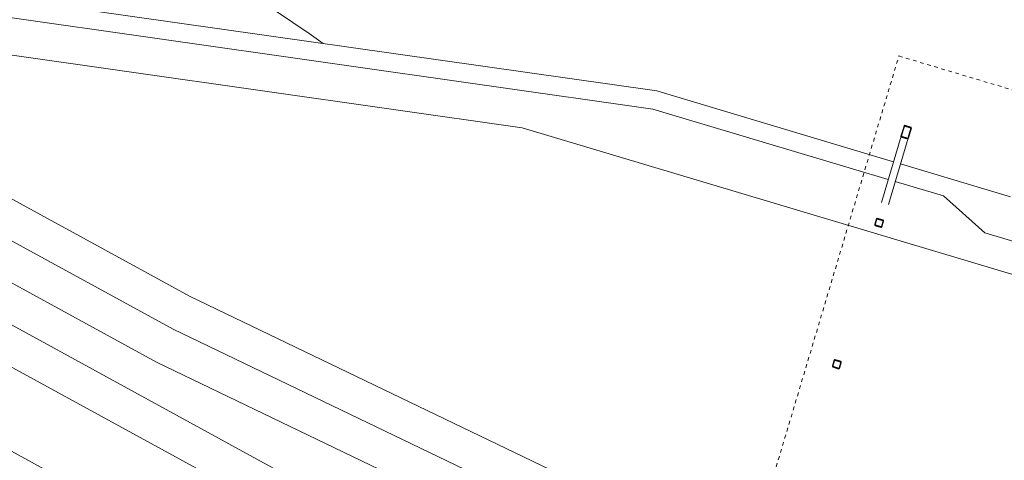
# Model space of a CAD drawing. Header units: metres. Extents: x -373759 to -373409, y 810976 to 811228.
# Tile 132 of 153: x -373530 to -373504, y 811110 to 811122. Entities that reach past the tile are written whole.
import ezdxf

# ---------------------------------------------------------------- set-up
doc = ezdxf.new("R2010")
doc.units = ezdxf.units.M
doc.header["$XCLIPFRAME"] = 2
doc.linetypes.add('TRAÇO 1mm_2_', pattern=[2, 1, -1])
for name, color, linetype, lineweight, true_color in [('A-DETL', 7, 'Continuous', 5, 0x00a600), ('BASE ALAMEDA JULIO MULLER 1_explodidoR01_dwg', 7, 'Continuous', 5, 0x767676), ('Rio_Perene', 150, 'Continuous', 211, 0x007fff)]:
    doc.layers.add(name, color=color, linetype=linetype, lineweight=lineweight, true_color=true_color)
for name, color, linetype, lineweight in [('A-FLOR', 7, 'Continuous', 5), ('S-BEAM', 7, 'Continuous', 5), ('S-COLS', 7, 'Continuous', 5)]:
    doc.layers.add(name, color=color, linetype=linetype, lineweight=lineweight)
picture_1 = doc.add_image_def('image1.jpg', size_in_pixel=(999, 584))

# ---------------------------------------------------------------- blocks, each defined once
blk = doc.blocks.new('M_HSS-Hollow Structural Section-Column - 200 x 200-V342-PISTA INFERIOR PARTE 1')
at = {"layer": 'S-COLS'}
h = blk.add_hatch(dxfattribs=at)
h.set_pattern_fill('FP_6', color=256, style=0, pattern_type=2)
h.set_pattern_definition([(61.641, (651531.5, -503721.75), (-782.30995, 422.2702), []), (61.641, (651258.7, -502809.15), (-782.30995, 422.2702), [])])
h.paths.add_polyline_path([(82, -100), (95, -95), (100, -82), (100, 82), (95, 95), (82, 100), (-82, 100), (-95, 95), (-100, 82), (-100, -82), (-95, -95), (-82, -100)], flags=0)
h.paths.add_polyline_path([(82, -91), (-89, -89), (-91, -82), (-89, 89), (-82, 91), (89, 89), (91, 82), (89, -89)], flags=0)
at = {"layer": 'S-COLS', "lineweight": 30}
for p, q in [((-100, 82), (-100, -82)), ((-91, -82), (-91, 82)), ((82, 100), (-82, 100)), ((-82, 91), (82, 91)), ((91, 82), (91, -82)), ((100, -82), (100, 82)), ((82, -91), (-82, -91)), ((-82, -100), (82, -100))]:
    blk.add_line(p, q, dxfattribs=at)
for centre, radius, start, end in [((-82, 82), 17.7, 90, 180), ((-82, 82), 8.86, 90, 180), ((82, 82), 17.7, 360, 90), ((82, 82), 8.86, 0, 90), ((-82, -82), 17.7, 180, 270), ((-82, -82), 8.86, 180, 270), ((82, -82), 8.86, 270, 0), ((82, -82), 17.7, 270, 360)]:
    blk.add_arc(centre, radius, start, end, dxfattribs=at)
blk = doc.blocks.new('M_HSS-Hollow Structural Section-Column - 200 x 200-9634902-PISTA INFERIOR PARTE 1')
at = {"layer": 'S-COLS'}
h = blk.add_hatch(dxfattribs=at)
h.set_pattern_fill('FP_9', color=256, style=0, pattern_type=2)
h.set_pattern_definition([(61.641, (651531.5, -499721.75), (-782.30995, 422.2702), []), (61.641, (651258.7, -498809.15), (-782.30995, 422.2702), [])])
h.paths.add_polyline_path([(82, -100), (95, -95), (100, -82), (100, 82), (95, 95), (82, 100), (-82, 100), (-95, 95), (-100, 82), (-100, -82), (-95, -95), (-82, -100)], flags=0)
h.paths.add_polyline_path([(82, -91), (-89, -89), (-91, -82), (-89, 89), (-82, 91), (89, 89), (91, 82), (89, -89)], flags=0)
at = {"layer": 'S-COLS', "lineweight": 30}
for p, q in [((-100, 82), (-100, -82)), ((-91, -82), (-91, 82)), ((82, 100), (-82, 100)), ((-82, 91), (82, 91)), ((91, 82), (91, -82)), ((100, -82), (100, 82)), ((82, -91), (-82, -91)), ((-82, -100), (82, -100))]:
    blk.add_line(p, q, dxfattribs=at)
for centre, radius, start, end in [((-82, 82), 17.7, 90, 180), ((-82, 82), 8.86, 90, 180), ((82, 82), 17.7, 360, 90), ((82, 82), 8.86, 0, 90), ((-82, -82), 17.7, 180, 270), ((-82, -82), 8.86, 180, 270), ((82, -82), 17.7, 270, 360), ((82, -82), 8.86, 270, 0)]:
    blk.add_arc(centre, radius, start, end, dxfattribs=at)
blk = doc.blocks.new('BVG-PEX-URB-RV-CULT-0003_rvt-1-PISTA INFERIOR PARTE 1')
at = {"layer": 'A-DETL', "color": 7, "linetype": 'TRAÇO 1mm_2_'}
for p, q in [((-136100, 838671), (-130140, 858614)), ((-130140, 858614), (-106260, 851477))]:
    blk.add_line(p, q, dxfattribs=at)
at = {"layer": 'A-FLOR', "color": 8, "true_color": 0x808080}
for p, q in [((-136701, 857667), (-170916, 862529)), ((-136808, 857178), (-171064, 862045)), ((-160782, 859574), (-140351, 856671)), ((-164910, 859454), (-149814, 851210)), ((-165327, 858543), (-150270, 850320)), ((-149358, 852100), (-161099, 858513)), ((-165807, 857666), (-146014, 846856)), ((-130285, 855750), (-136701, 857667)), ((-136808, 857178), (-131400, 855561)), ((-148019, 846811), (-166225, 856754)), ((-106730, 846622), (-140351, 856671)), ((-131400, 855561), (-130428, 855271)), ((-127111, 854801), (-130095, 855693)), ((-130239, 855214), (-128932, 854824)), ((-128932, 854824), (-127811, 853827)), ((-127811, 853827), (-122094, 852118)), ((-135759, 845573), (-149358, 852100)), ((-149814, 851210), (-137193, 845152)), ((-150270, 850320), (-141450, 846086))]:
    blk.add_line(p, q, dxfattribs=at)
at = {"layer": 'S-BEAM', "lineweight": 30}
for p, q in [((-129997, 856717), (-130079, 856443)), ((-130074, 856442), (-129992, 856716)), ((-129985, 856722), (-129813, 856670)), ((-129810, 856678), (-129983, 856729)), ((-129810, 856661), (-129892, 856388)), ((-129887, 856386), (-129805, 856660)), ((-130074, 856425), (-129901, 856374)), ((-129899, 856381), (-130071, 856433))]:
    blk.add_line(p, q, dxfattribs=at)
at = {"layer": 'S-BEAM'}
for p, q in [((-130079, 856443), (-130615, 854649)), ((-130423, 854592), (-129887, 856386))]:
    blk.add_line(p, q, dxfattribs=at)
at = {"layer": 'S-BEAM', "lineweight": 30, "flags": 128}
for points in [[(-129983, 856729), (-129985, 856730), (-129987, 856729), (-129989, 856728), (-129991, 856727), (-129993, 856725), (-129995, 856723), (-129996, 856720), (-129997, 856717)], [(-129992, 856716), (-129992, 856717), (-129991, 856718), (-129990, 856720), (-129989, 856721), (-129988, 856721), (-129987, 856722), (-129986, 856722), (-129985, 856722)], [(-129813, 856670), (-129812, 856670), (-129811, 856669), (-129810, 856668), (-129810, 856667), (-129810, 856666), (-129810, 856664), (-129810, 856663), (-129810, 856661)], [(-129805, 856660), (-129805, 856663), (-129804, 856666), (-129804, 856669), (-129805, 856671), (-129806, 856674), (-129807, 856676), (-129809, 856677), (-129810, 856678)], [(-130079, 856443), (-130079, 856440), (-130080, 856437), (-130080, 856435), (-130079, 856432), (-130078, 856430), (-130077, 856428), (-130076, 856426), (-130074, 856425)], [(-130071, 856433), (-130072, 856433), (-130073, 856434), (-130074, 856435), (-130074, 856436), (-130074, 856438), (-130075, 856439), (-130074, 856441), (-130074, 856442)], [(-129901, 856374), (-129899, 856374), (-129897, 856374), (-129895, 856375), (-129893, 856376), (-129891, 856378), (-129890, 856381), (-129888, 856383), (-129887, 856386)], [(-129892, 856388), (-129892, 856386), (-129893, 856385), (-129894, 856384), (-129895, 856383), (-129896, 856382), (-129897, 856381), (-129898, 856381), (-129899, 856381)]]:
    blk.add_lwpolyline(points, dxfattribs=at)
at = {"lineweight": 5, "rotation": 343.3593121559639}
for name, p in [('M_HSS-Hollow Structural Section-Column - 200 x 200-V342-PISTA INFERIOR PARTE 1', (-130676, 854095)), ('M_HSS-Hollow Structural Section-Column - 200 x 200-9634902-PISTA INFERIOR PARTE 1', (-131822, 850263))]:
    blk.add_blockref(name, p, dxfattribs=at)
blk = doc.blocks.new('BASE ALAMEDA JULIO MULLER 1_explodidoR01_dwg-478056-PISTA INFERIOR PARTE 1')
at = {"layer": 'Rio_Perene', "color": 9, "lineweight": 5, "true_color": 0xc0c0c0, "flags": 128}
blk.add_lwpolyline([(93721, 873448), (94633, 872888), (95417, 872200), (96137, 871496), (97049, 870920), (97976, 870312), (98777, 869544), (99529, 868728), (100265, 867976), (100953, 867160), (101240, 866803)], dxfattribs=at)

msp = doc.modelspace()

# ---------------------------------------------------------------- linework, layer by layer
at = {"layer": 'A-FLOR'}
msp.add_line((-373543.311, 811116.859), (-373515.729, 811101.796), dxfattribs=at)

# ---------------------------------------------------------------- block references
at = {"lineweight": 5, "xscale": 0.001, "yscale": 0.001, "zscale": 0.001}
msp.add_blockref('BVG-PEX-URB-RV-CULT-0003_rvt-1-PISTA INFERIOR PARTE 1', (-373376.25, 810261.927), dxfattribs=at)
at = {"layer": 'BASE ALAMEDA JULIO MULLER 1_explodidoR01_dwg', "color": 9, "true_color": 0xc0c0c0, "xscale": 0.0009999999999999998, "yscale": 0.0009999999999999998, "zscale": 0.0009999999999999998, "rotation": 15.8306522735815}
msp.add_blockref('BASE ALAMEDA JULIO MULLER 1_explodidoR01_dwg-478056-PISTA INFERIOR PARTE 1', (-373382.942, 810259.336), dxfattribs=at)

# ---------------------------------------------------------------- pictures from other files: only their frames are drawn
image = msp.add_image(picture_1, insert=(-373760.797, 810990.663), size_in_units=(351.808, 205.662))
image.set_boundary_path([(4.5384, 95.013), (998.5, 423.353)])
image.dxf.flags = 15

doc.saveas('drawing.dxf')
